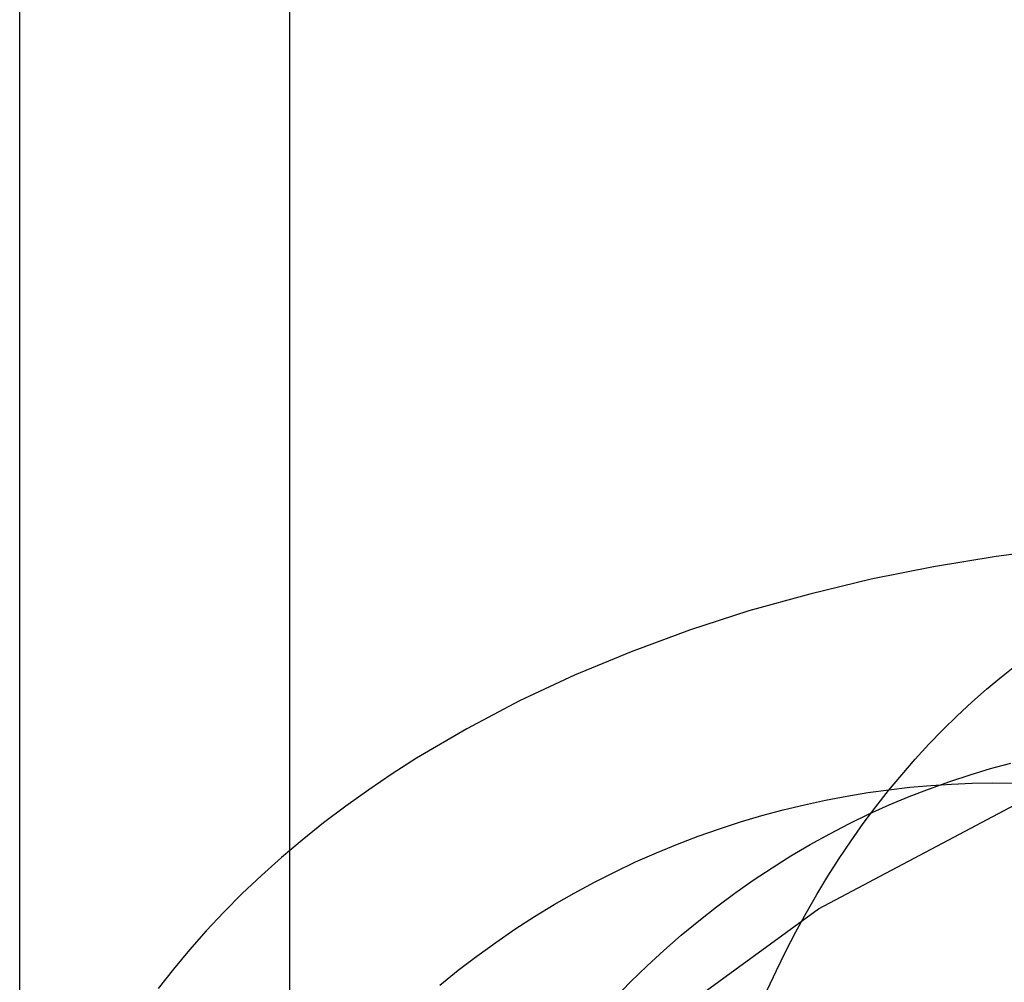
# Model space of a CAD drawing. Extents: x -37 to 483, y -973 to -253.
# Tile 36 of 197: x 135 to 149, y -804 to -790. Entities that reach past the tile are written whole.
import ezdxf

# ---------------------------------------------------------------- set-up
doc = ezdxf.new("R2010")
doc.units = 0
for name, color, linetype in [('LIVELLO_03', 5, 'CONTINUOUS'), ('LIVELLO_04', 96, 'CONTINUOUS'), ('PREDEFINITO', 7, 'CONTINUOUS')]:
    doc.layers.add(name, color=color, linetype=linetype)

msp = doc.modelspace()

# ---------------------------------------------------------------- linework, layer by layer
at = {"layer": 'LIVELLO_03'}
for p, q in [((148.17, -800.785, 640.641), (148.461, -800.698, 640.555)), ((148.461, -800.698, 640.555), (148.752, -800.62, 640.469)), ((147.88, -800.88, 640.726), (148.17, -800.785, 640.641)), ((146.012, -802.694, 604.157), (149.353, -800.926, 628.593)), ((147.015, -800.998, 628.905), (147.314, -800.964, 628.865)), ((147.314, -800.964, 628.865), (147.612, -800.938, 628.825)), ((147.591, -800.984, 640.812), (147.88, -800.88, 640.726)), ((147.612, -800.938, 628.825), (147.908, -800.918, 628.786)), ((147.908, -800.918, 628.786), (148.201, -800.906, 628.746)), ((148.201, -800.906, 628.746), (148.493, -800.901, 628.708)), ((148.493, -800.901, 628.708), (148.782, -800.903, 628.669)), ((146.111, -801.146, 629.026), (146.414, -801.089, 628.985)), ((146.414, -801.089, 628.985), (146.715, -801.04, 628.945)), ((146.715, -801.04, 628.945), (147.015, -800.998, 628.905)), ((147.017, -801.216, 640.981), (147.303, -801.096, 640.897)), ((147.303, -801.096, 640.897), (147.591, -800.984, 640.812)), ((145.506, -801.285, 629.107), (145.809, -801.212, 629.066)), ((145.809, -801.212, 629.066), (146.111, -801.146, 629.026)), ((146.733, -801.344, 641.065), (147.017, -801.216, 640.981)), ((144.901, -801.456, 629.188), (145.203, -801.366, 629.147)), ((145.203, -801.366, 629.147), (145.506, -801.285, 629.107)), ((146.45, -801.481, 641.148), (146.733, -801.344, 641.065)), ((144.599, -801.554, 629.228), (144.901, -801.456, 629.188)), ((146.17, -801.626, 641.231), (146.45, -801.481, 641.148)), ((143.999, -801.774, 629.308), (144.298, -801.66, 629.268)), ((144.298, -801.66, 629.268), (144.599, -801.554, 629.228)), ((145.893, -801.779, 641.313), (146.17, -801.626, 641.231)), ((143.701, -801.897, 629.348), (143.999, -801.774, 629.308)), ((145.618, -801.94, 641.394), (145.893, -801.779, 641.313)), ((143.405, -802.028, 629.388), (143.701, -801.897, 629.348)), ((145.348, -802.11, 641.474), (145.618, -801.94, 641.394)), ((143.111, -802.167, 629.427), (143.405, -802.028, 629.388)), ((142.819, -802.315, 629.466), (143.111, -802.167, 629.427)), ((145.08, -802.287, 641.553), (145.348, -802.11, 641.474)), ((142.531, -802.47, 629.505), (142.819, -802.315, 629.466)), ((144.817, -802.472, 641.63), (145.08, -802.287, 641.553)), ((142.245, -802.634, 629.543), (142.531, -802.47, 629.505)), ((144.558, -802.665, 641.707), (144.817, -802.472, 641.63)), ((141.963, -802.806, 629.581), (142.245, -802.634, 629.543)), ((144.303, -802.865, 641.782), (144.558, -802.665, 641.707)), ((141.685, -802.986, 629.618), (141.963, -802.806, 629.581)), ((142.669, -805.13, 579.739), (146.012, -802.694, 604.157)), ((144.053, -803.072, 641.856), (144.303, -802.865, 641.782)), ((141.411, -803.173, 629.655), (141.685, -802.986, 629.618)), ((143.808, -803.287, 641.928), (144.053, -803.072, 641.856)), ((141.141, -803.368, 629.691), (141.411, -803.173, 629.655)), ((143.568, -803.508, 641.999), (143.808, -803.287, 641.928)), ((140.876, -803.571, 629.727), (141.141, -803.368, 629.691)), ((140.616, -803.781, 629.762), (140.876, -803.571, 629.727)), ((143.334, -803.737, 642.069), (143.568, -803.508, 641.999)), ((143.105, -803.971, 642.136), (143.334, -803.737, 642.069))]:
    msp.add_line(p, q, dxfattribs=at)
at = {"layer": 'LIVELLO_04'}
for p, q in [((134.628, -856.151, 413.834), (134.628, -354.631, 425.342)), ((138.478, -856.238, 410.712), (138.478, -354.718, 422.221))]:
    msp.add_line(p, q, dxfattribs=at)
at = {"layer": 'PREDEFINITO'}
for p, q in [((149.432, -797.56, 719.914), (148.54, -797.675, 721.308)), ((148.54, -797.675, 721.308), (147.649, -797.822, 722.7)), ((147.649, -797.822, 722.7), (146.763, -798, 724.083)), ((146.763, -798, 724.083), (145.886, -798.21, 725.453)), ((145.886, -798.21, 725.453), (145.02, -798.452, 726.803)), ((145.02, -798.452, 726.803), (144.17, -798.726, 728.128)), ((144.17, -798.726, 728.128), (143.339, -799.032, 729.422)), ((143.339, -799.032, 729.422), (142.532, -799.368, 730.679)), ((148.616, -799.389, 710.335), (148.832, -799.219, 710.451)), ((142.532, -799.368, 730.679), (141.751, -799.734, 731.893)), ((148.404, -799.567, 710.221), (148.616, -799.389, 710.335)), ((148.194, -799.752, 710.107), (148.404, -799.567, 710.221)), ((141.751, -799.734, 731.893), (141, -800.129, 733.06)), ((147.987, -799.945, 709.995), (148.194, -799.752, 710.107)), ((147.784, -800.144, 709.885), (147.987, -799.945, 709.995)), ((141, -800.129, 733.06), (140.282, -800.551, 734.174)), ((147.584, -800.351, 709.776), (147.784, -800.144, 709.885)), ((147.388, -800.564, 709.67), (147.584, -800.351, 709.776)), ((140.282, -800.551, 734.174), (139.937, -800.772, 734.71)), ((147.197, -800.784, 709.565), (147.388, -800.564, 709.67)), ((139.937, -800.772, 734.71), (139.601, -801, 735.23)), ((147.009, -801.011, 709.462), (147.197, -800.784, 709.565)), ((139.601, -801, 735.23), (139.275, -801.233, 735.736)), ((146.827, -801.243, 709.362), (147.009, -801.011, 709.462)), ((139.275, -801.233, 735.736), (138.959, -801.471, 736.226)), ((146.648, -801.482, 709.264), (146.827, -801.243, 709.362)), ((138.959, -801.471, 736.226), (138.653, -801.716, 736.699)), ((146.475, -801.726, 709.168), (146.648, -801.482, 709.264)), ((138.653, -801.716, 736.699), (138.357, -801.965, 737.156)), ((146.307, -801.976, 709.075), (146.475, -801.726, 709.168)), ((138.357, -801.965, 737.156), (138.073, -802.219, 737.596)), ((146.144, -802.231, 708.984), (146.307, -801.976, 709.075)), ((138.073, -802.219, 737.596), (137.799, -802.478, 738.018)), ((145.986, -802.491, 708.896), (146.144, -802.231, 708.984)), ((137.799, -802.478, 738.018), (137.537, -802.742, 738.423)), ((145.833, -802.756, 708.811), (145.986, -802.491, 708.896)), ((137.537, -802.742, 738.423), (137.286, -803.009, 738.81)), ((145.687, -803.025, 708.728), (145.833, -802.756, 708.811)), ((137.286, -803.009, 738.81), (137.047, -803.28, 739.178)), ((145.546, -803.297, 708.649), (145.687, -803.025, 708.728)), ((137.047, -803.28, 739.178), (136.819, -803.555, 739.529)), ((145.41, -803.574, 708.572), (145.546, -803.297, 708.649)), ((136.819, -803.555, 739.529), (136.603, -803.832, 739.861)), ((145.281, -803.854, 708.498), (145.41, -803.574, 708.572))]:
    msp.add_line(p, q, dxfattribs=at)

doc.saveas('drawing.dxf')
